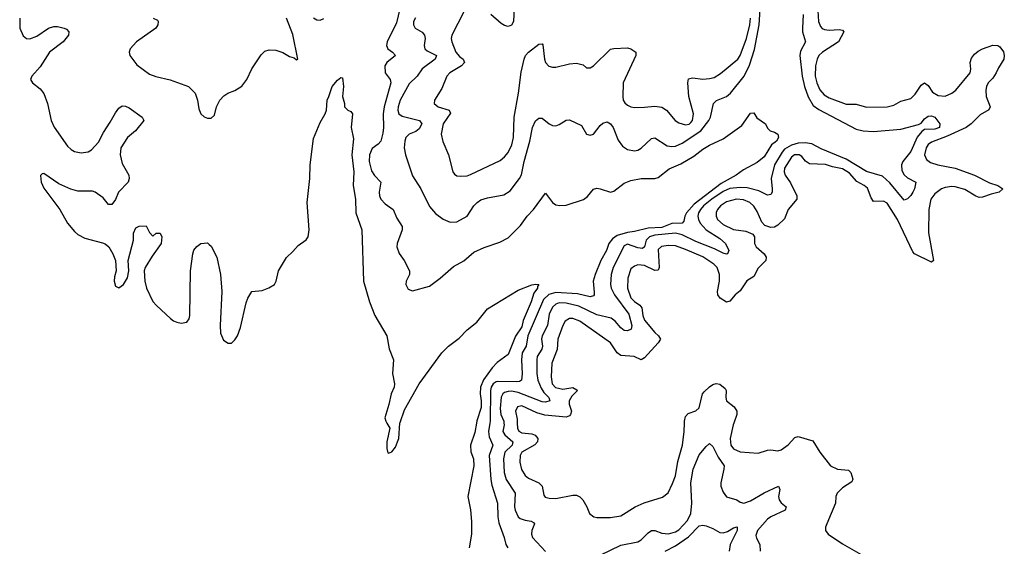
# Model space of a CAD drawing. Header units: inches. Extents: x 1550315 to 1685896, y 510706 to 640504.
# Tile 199 of 256: x 1668889 to 1674657, y 519279 to 522360. Entities that reach past the tile are written whole.
import ezdxf

# ---------------------------------------------------------------- set-up
doc = ezdxf.new("R2010")
doc.units = ezdxf.units.IN
doc.header["$MEASUREMENT"] = 0
for name, color, linetype in [('B6562', 7, 'Continuous'), ('B6571', 7, 'Continuous'), ('B6572', 7, 'Continuous')]:
    doc.layers.add(name, color=color, linetype=linetype)

msp = doc.modelspace()

# ---------------------------------------------------------------- linework, layer by layer
at = {"layer": 'B6562', "color": 5}
for points, elevation in [([(1669671.3, 522370), (1669696.5, 522356.5), (1669700.5, 522350), (1669698.4, 522330), (1669686, 522310), (1669573.4, 522230), (1669537.3, 522190), (1669530.7, 522170), (1669534, 522150), (1669576.1, 522096.1), (1669650, 522041.3), (1669686.8, 522026.8), (1669770, 522008.9), (1669878.8, 521970), (1669916.3, 521930), (1669930.7, 521890), (1669938, 521838), (1669951.3, 521810), (1669970, 521791.3), (1669990, 521784.7), (1670000, 521784.7)], 240), ([(1668890.9, 522369.1), (1668889.3, 522310), (1668910, 522266.4), (1668930, 522250.3), (1668948.9, 522248.9), (1668990, 522264), (1669058, 522310), (1669090, 522320.3), (1669110, 522320.3), (1669150.4, 522310.4), (1669163.8, 522303.8), (1669176.3, 522290), (1669174.9, 522270), (1669143.1, 522230), (1669063.7, 522170), (1669010, 522084.2), (1668960.5, 522030), (1668953.4, 522010), (1668964, 521990), (1669010, 521955.5), (1669030, 521927.3), (1669052, 521870), (1669074.3, 521770), (1669091.1, 521731.1), (1669170, 521619.6), (1669190, 521601.3), (1669210, 521589.2), (1669250, 521580.7), (1669290, 521586.7), (1669310, 521599.1), (1669350, 521643.6), (1669379.5, 521700.5), (1669420.2, 521759.8), (1669450, 521814.4), (1669470, 521841.6), (1669490, 521856.4), (1669510, 521854.9), (1669530, 521844), (1669606.8, 521790), (1669616.3, 521770), (1669566.7, 521710), (1669521.6, 521670), (1669481.6, 521610), (1669478.4, 521570), (1669490, 521518), (1669527.7, 521450), (1669530.7, 521430), (1669524, 521410), (1669467.7, 521350), (1669450, 521308), (1669430, 521278), (1669410, 521278), (1669377.5, 521317.5), (1669331.7, 521351.7), (1669316.1, 521356.1), (1669230, 521357), (1669188.1, 521368.1), (1669119, 521399), (1669030, 521461), (1669021.2, 521458.8), (1669011.7, 521448.3), (1669015.8, 521410), (1669030, 521374.9), (1669124, 521250), (1669168.6, 521168.6), (1669210, 521120.3), (1669230, 521103.7), (1669270, 521082), (1669374.7, 521054.7), (1669390, 521048), (1669410.5, 521030), (1669435.5, 520990), (1669450.8, 520950), (1669454.8, 520890), (1669444.7, 520855.3), (1669443, 520830), (1669450, 520801), (1669470, 520790.8), (1669497.2, 520810), (1669521.2, 520850), (1669529, 520890), (1669524, 520950), (1669555.3, 521070), (1669555.3, 521110), (1669570, 521142), (1669590, 521152), (1669630, 521154), (1669650, 521114), (1669670, 521094), (1669688.4, 521111.6), (1669712, 521110), (1669722, 521090), (1669718, 521050), (1669664.5, 520975.5), (1669624.7, 520910), (1669618.8, 520890), (1669622.4, 520830), (1669632.4, 520790), (1669670, 520710.8), (1669690, 520686.8), (1669772.5, 520612.5), (1669790, 520598.8), (1669810, 520590.7), (1669835.1, 520584.9), (1669869.2, 520590.8), (1669881.2, 520610), (1669886, 520630), (1669889.3, 520890), (1669902.7, 520990), (1669910, 521012), (1669926.3, 521033.7), (1669950, 521050.8), (1669990, 521054), (1670000, 521044.4)], 220)]:
    msp.add_lwpolyline(points, dxfattribs=dict(at, elevation=elevation))
at = {"layer": 'B6571', "color": 5}
for points, elevation in [([(1671039.3, 520000), (1671057.1, 519970), (1671040.3, 519890), (1671040.5, 519850), (1671046, 519826), (1671050, 519822.8), (1671070, 519831), (1671090, 519858.8), (1671102.4, 519890), (1671109.6, 519910), (1671116.9, 520000)], 220), ([(1671564.6, 520000), (1671555.7, 519944.3), (1671530.1, 519870), (1671532, 519832), (1671546.6, 519790), (1671550.1, 519750), (1671514.4, 519570), (1671530, 519491), (1671536.1, 519423.9), (1671535.5, 519350), (1671521.6, 519270)], 220), ([(1671642.8, 520000), (1671634.9, 519950), (1671639, 519919), (1671661, 519870), (1671639.2, 519810), (1671649.6, 519669.6), (1671655.5, 519635.5), (1671688.6, 519530), (1671690.1, 519450.1), (1671696.4, 519416.4), (1671727.8, 519330), (1671737, 519290), (1671748.5, 519270)], 240), ([(1671726, 520000), (1671726.6, 519990), (1671719.9, 519950), (1671731.4, 519930), (1671778.6, 519890), (1671773.6, 519870), (1671731.1, 519828.9), (1671723.7, 519790), (1671726.9, 519710), (1671738.9, 519670), (1671791.2, 519590), (1671788, 519510), (1671791.6, 519490), (1671810, 519451.1), (1671821.5, 519441.5), (1671850, 519430.7), (1671886.3, 519426.3), (1671898.7, 519418.7), (1671904.6, 519410), (1671889, 519371), (1671887.5, 519350), (1671893.5, 519330), (1671968.9, 519248.9)], 260), ([(1671803.9, 520000), (1671805, 519970), (1671812.2, 519952.2), (1671830, 519943.1), (1671890, 519937.5), (1671908.1, 519928.1), (1671924.6, 519910), (1671922.9, 519890), (1671907.1, 519872.9), (1671831.6, 519830), (1671820.4, 519810), (1671818.4, 519770), (1671827.9, 519727.9), (1671850, 519692.2), (1671870, 519677.8), (1671930.7, 519650.7), (1671949.1, 519630), (1671958.7, 519578.7), (1671966.9, 519566.9), (1671990, 519559.7), (1672030, 519557.6), (1672130, 519577.4), (1672150, 519576.9), (1672170, 519567.6), (1672187.6, 519550), (1672212.2, 519510), (1672227.7, 519470), (1672251.8, 519451.8), (1672270, 519447.4), (1672350, 519447.1), (1672410, 519456.9), (1672493.6, 519510), (1672546.9, 519533.1), (1672654.9, 519565.1), (1672687.9, 519592.1), (1672714.2, 519645.8), (1672729.9, 519690), (1672745.1, 519774.9), (1672772.2, 519870), (1672782.5, 519950), (1672783.3, 520000)], 280), ([(1673071.7, 520000), (1673068.2, 519990), (1673050.8, 519910), (1673055.8, 519870), (1673070, 519848.7), (1673110, 519831.8), (1673215.7, 519824.3), (1673270, 519840.8), (1673290, 519842.8), (1673330, 519837.3), (1673350, 519842.6), (1673390, 519872.2), (1673430, 519914.9), (1673450, 519920.3), (1673535.1, 519895.1), (1673575.8, 519830), (1673639.3, 519750), (1673678.8, 519730), (1673743.9, 519723.9), (1673758, 519710), (1673768.8, 519671.2), (1673763.6, 519656.4), (1673710, 519621.1), (1673677, 519590), (1673670.3, 519570), (1673668.9, 519530), (1673617, 519410), (1673610.4, 519390), (1673610.4, 519370), (1673626, 519350), (1673710, 519293.1), (1673818, 519230)], 280), ([(1672290, 519227.2), (1672410, 519284.6), (1672510, 519305), (1672530, 519315.5), (1672570, 519357.3), (1672590, 519370.2), (1672610, 519371.2), (1672650, 519355), (1672690, 519350.9), (1672730, 519362.3), (1672750, 519375.4), (1672800.9, 519430), (1672820.5, 519470), (1672827.2, 519530), (1672819.9, 519650), (1672833.8, 519730), (1672870, 519813.4), (1672910, 519862.6), (1672930, 519879.5), (1672950, 519862.4), (1672980.7, 519800.7), (1673015.2, 519750), (1673014.7, 519730), (1672995.9, 519650), (1672997.1, 519630), (1673010, 519595.3), (1673030, 519568.1), (1673090, 519551.3), (1673110, 519536.5), (1673130.2, 519530.2), (1673170, 519544.1), (1673250, 519590.6), (1673334, 519630), (1673341.3, 519610), (1673335.1, 519570), (1673339, 519550), (1673350, 519532.6), (1673378.9, 519510), (1673372.8, 519490), (1673290, 519450.8), (1673270, 519437.1), (1673210.2, 519370), (1673202.2, 519342.2), (1673205.7, 519325.7), (1673224.9, 519290), (1673226.4, 519250)], 260), ([(1672670, 519250.9), (1672730, 519281.9), (1672806.2, 519333.7), (1672870, 519397.3), (1672890, 519401.9), (1672910, 519397.5), (1672950, 519382.3), (1672990, 519359.7), (1673010, 519357.7), (1673034.9, 519365.1), (1673070, 519387.4), (1673092.8, 519392.8), (1673091.7, 519370), (1673050.1, 519289.9), (1673045.8, 519250)], 240)]:
    msp.add_lwpolyline(points, dxfattribs=dict(at, elevation=elevation))
at = {"layer": 'B6572', "color": 5}
for points, elevation in [([(1673555.1, 522570), (1673567.7, 522350), (1673580.3, 522320.3), (1673589.3, 522309.3), (1673603.2, 522303.2), (1673630, 522298.5), (1673690, 522302), (1673710, 522298), (1673716.5, 522290), (1673685.6, 522230), (1673591.7, 522170), (1673570.1, 522149.9), (1673560.1, 522130), (1673550.6, 522090), (1673549.7, 522030), (1673558.8, 521990), (1673576.9, 521950), (1673601.2, 521921.2), (1673630, 521902.9), (1673730, 521865.1), (1673790, 521866), (1673850, 521847.7), (1673970, 521850.1), (1674010, 521860.5), (1674050, 521883.7), (1674110, 521899.3), (1674134.8, 521925.2), (1674170, 521977), (1674190, 521990.2), (1674210, 521974.4), (1674236.4, 521936.4), (1674270, 521915.8), (1674310, 521912.5), (1674349.9, 521930.1), (1674372.8, 521947.2), (1674457.4, 522050), (1674460.1, 522070), (1674456.3, 522110), (1674465.1, 522134.9), (1674481.6, 522158.4), (1674503.6, 522176.4), (1674530, 522189.6), (1674590, 522210.1), (1674618.8, 522210), (1674630, 522202), (1674651.4, 522171.4), (1674656.9, 522150), (1674653.6, 522130), (1674622, 522078), (1674610, 522049.3), (1674590, 522018.2), (1674563.1, 521990), (1674553.1, 521970), (1674548, 521948), (1674550.1, 521910), (1674575, 521850), (1674566.9, 521833.1), (1674515.7, 521804.3), (1674462.2, 521750), (1674433.3, 521730), (1674321.7, 521678.3), (1674230, 521643.8), (1674211.8, 521630), (1674198.3, 521610), (1674189.4, 521570), (1674201.3, 521541.3), (1674223.9, 521523.9), (1674268.2, 521510), (1674370, 521490.5), (1674482, 521450), (1674570, 521406.2), (1674619.1, 521390), (1674647.3, 521370), (1674627.3, 521350), (1674580.7, 521339.3), (1674530, 521321), (1674510, 521319.4), (1674490, 521326.6), (1674426.6, 521366.6), (1674370, 521382.7), (1674350, 521384.1), (1674310, 521377.7), (1674289, 521370), (1674250, 521342), (1674227.3, 521310), (1674215.4, 521250), (1674213.3, 521113.3), (1674242.8, 520950), (1674230, 520940.9), (1674130.8, 520990.8), (1674120.9, 521000.9), (1674031.5, 521190), (1673970, 521286.5), (1673950, 521298.3), (1673890, 521296.4), (1673876.8, 521316.8), (1673855, 521375), (1673836.8, 521390), (1673792.8, 521412.8), (1673750, 521462.5), (1673710, 521486.5), (1673650, 521498.2), (1673610, 521512.7), (1673516.5, 521516.5), (1673492, 521532), (1673470, 521559.4), (1673455.6, 521570), (1673427.2, 521570), (1673410, 521556.2), (1673370, 521492.1), (1673367.5, 521470), (1673374, 521450), (1673405.1, 521405.1), (1673441.3, 521330), (1673441.8, 521310), (1673391.5, 521250), (1673370, 521195.3), (1673330, 521157.8), (1673310, 521145.3), (1673290, 521143.1), (1673255, 521155), (1673235.9, 521175.9), (1673210, 521237.2), (1673189, 521269), (1673167, 521290), (1673130, 521306.9), (1673087.3, 521310), (1673030, 521294), (1672994.6, 521270), (1672977.8, 521250), (1672970, 521232.4), (1672968.3, 521210), (1672977, 521190), (1673010, 521161), (1673070, 521133.1), (1673143.3, 521123.3), (1673184.8, 521104.8), (1673193.4, 521090), (1673194.3, 521050), (1673203.1, 521030), (1673250, 520990.2), (1673262.2, 520970), (1673259.7, 520950), (1673214.1, 520905.9), (1673190, 520857.2), (1673147.9, 520832.1), (1673110, 520772.9), (1673080.2, 520750), (1673050, 520713.5), (1673030, 520707.9), (1672992.6, 520730), (1672978.2, 520750), (1672977.1, 520770), (1672988.7, 520830), (1672988.3, 520870), (1672974.6, 520910), (1672955.4, 520930), (1672890, 520972.6), (1672790, 521015.3), (1672730, 521036.2), (1672690, 521038.5), (1672648, 521032), (1672630, 521014.7), (1672636.1, 520910), (1672630, 520894), (1672610, 520893.2), (1672550, 520921.3), (1672510, 520924.9), (1672490, 520918.7), (1672470, 520901.5), (1672451.5, 520848.5), (1672450.1, 520790), (1672470, 520732.9), (1672490, 520710.1), (1672521.2, 520690), (1672534.2, 520674.2), (1672540.3, 520630), (1672550, 520602.7), (1672610, 520529.4), (1672631.8, 520510), (1672642.2, 520490), (1672630.2, 520470), (1672550, 520382), (1672530, 520369.6), (1672488.5, 520388.5), (1672410, 520395.8), (1672390, 520410.7), (1672349.9, 520469.9), (1672170, 520595.2), (1672130, 520611.4), (1672110, 520611.7), (1672084.4, 520595.6), (1672070, 520569.7), (1672040.6, 520490), (1672036.9, 520430), (1672007.2, 520350), (1672002, 520270), (1672009.1, 520230), (1672028.5, 520208.5), (1672070, 520198.8), (1672130, 520208.1), (1672153.8, 520193.8), (1672155.8, 520190), (1672123.5, 520156.5), (1672107, 520130), (1672108.5, 520110), (1672121.3, 520070), (1672116.6, 520050), (1672110, 520041.9), (1672090, 520035.1), (1671966.2, 520046.2), (1671918.7, 520058.7), (1671830, 520099.9), (1671805.1, 520094.9), (1671794, 520070), (1671803.1, 520023.1), (1671803.9, 520000)], 280), ([(1671123.9, 522456.1), (1671097.3, 522342.7), (1671041.7, 522230), (1671038.1, 522210), (1671045.5, 522190), (1671073.7, 522170), (1671090.3, 522150), (1671040.2, 522110), (1671028.1, 522090), (1671031, 522050), (1671060.3, 522010), (1671063.5, 521990), (1671024, 521850), (1671018.9, 521810), (1671021, 521730), (1671015.8, 521695.8), (1671004.1, 521650), (1670989, 521631), (1670954.6, 521605.4), (1670938.9, 521570), (1670936, 521530), (1670950, 521476), (1670967.9, 521447.9), (1671003.9, 521410), (1670994.3, 521350), (1670996.3, 521330), (1671004.6, 521310), (1671030, 521281.7), (1671076.1, 521250), (1671098.7, 521198.7), (1671130.3, 521150), (1671130.2, 521129.8), (1671100.3, 521050), (1671098, 521030), (1671112.5, 520992.5), (1671142, 520950), (1671173, 520890), (1671173, 520870), (1671153.4, 520830), (1671150.7, 520810.7), (1671164.1, 520784.1), (1671190, 520774), (1671290, 520801.6), (1671352.9, 520847.1), (1671430, 520916.4), (1671491.1, 520948.9), (1671550, 520999.5), (1671610, 521027), (1671701.8, 521058.2), (1671750, 521083.1), (1671823.5, 521156.5), (1671861.4, 521210), (1671898.7, 521250), (1671970, 521344.7), (1672010.3, 521290.3), (1672030, 521276.4), (1672051.9, 521271.9), (1672090, 521274.6), (1672192.8, 521307.2), (1672215.2, 521324.8), (1672251.2, 521368.8), (1672270, 521373.7), (1672289.6, 521370.4), (1672350, 521351.5), (1672370, 521356.5), (1672430, 521403.2), (1672470, 521418.4), (1672530, 521431), (1672608.8, 521431.2), (1672630, 521436.5), (1672692.8, 521487.2), (1672762.9, 521517.1), (1672838.8, 521561.2), (1672890, 521601.5), (1672930, 521625.3), (1673010, 521663), (1673119.2, 521740.8), (1673170, 521812.7), (1673190, 521814.8), (1673206.5, 521786.5), (1673258.8, 521750), (1673270, 521724.7), (1673284.7, 521710), (1673310, 521702.4), (1673330.6, 521690), (1673334.6, 521670), (1673321.7, 521650), (1673292.5, 521627.5), (1673250, 521557.2), (1673210, 521525.3), (1673130, 521482.5), (1673085.8, 521450), (1672998, 521402), (1672840, 521280), (1672794.3, 521230), (1672784.8, 521210), (1672779, 521181), (1672770.2, 521170), (1672710, 521168.3), (1672650, 521144.2), (1672570, 521140.6), (1672490, 521119.7), (1672450, 521115.7), (1672390, 521096.7), (1672362, 521078), (1672341.1, 521050), (1672326.6, 521010), (1672293, 520950), (1672259.7, 520870), (1672248.1, 520830), (1672254.8, 520765.2), (1672254.7, 520750), (1672250, 520743.5), (1672230, 520738.4), (1672155.9, 520755.9), (1672030, 520764.5), (1671987.9, 520752.1), (1671957.8, 520722.2), (1671866.4, 520510), (1671856.4, 520450), (1671831.7, 520410), (1671828.6, 520370), (1671832.9, 520287.1), (1671828.7, 520251.3), (1671817, 520243), (1671799.6, 520240.4), (1671690, 520243.8), (1671679.5, 520240.5), (1671662.1, 520230), (1671650.4, 520210), (1671646.7, 520190), (1671644.4, 520010), (1671642.8, 520000)], 240), ([(1671208.3, 522371.7), (1671196.9, 522350), (1671196.5, 522330), (1671205.3, 522310), (1671247.5, 522287.5), (1671261.5, 522270), (1671264.3, 522250), (1671259, 522210), (1671262.5, 522190), (1671277.1, 522177.1), (1671330.2, 522150), (1671322.4, 522130), (1671247.5, 522072.5), (1671217.1, 522030), (1671170, 521984.8), (1671118.3, 521890), (1671105.5, 521850), (1671104.7, 521830), (1671110.2, 521810), (1671130, 521795), (1671230.4, 521770), (1671245, 521750), (1671230, 521722.3), (1671210, 521706.6), (1671170.7, 521689.3), (1671151.3, 521670), (1671145.2, 521650), (1671142.2, 521610), (1671148.3, 521570), (1671190, 521446.4), (1671238.4, 521370), (1671290, 521266.4), (1671325.5, 521225.5), (1671370, 521193.1), (1671410, 521174.6), (1671450, 521176.9), (1671510, 521211.3), (1671549.5, 521270.5), (1671568.8, 521291.2), (1671590, 521305.3), (1671630, 521318.5), (1671725.1, 521334.9), (1671761.5, 521358.5), (1671817.6, 521430), (1671828.7, 521451.3), (1671843.6, 521530), (1671878.5, 521650), (1671894, 521730), (1671910, 521768), (1671930, 521783.1), (1671950, 521783.1), (1671990.6, 521750), (1672010, 521740.9), (1672030, 521738.9), (1672050, 521746), (1672090, 521772), (1672110, 521773.4), (1672180.9, 521740.9), (1672210, 521690.4), (1672230, 521684.7), (1672250.9, 521690), (1672290, 521741.5), (1672305.1, 521754.9), (1672330, 521761.5), (1672350, 521751.6), (1672365.5, 521730), (1672395.5, 521655.5), (1672420.5, 521620.5), (1672450, 521600.8), (1672490, 521592.3), (1672510, 521595.8), (1672530, 521607.9), (1672590, 521664.9), (1672610, 521668.9), (1672682.7, 521622.7), (1672710, 521617.6), (1672730, 521620.7), (1672770, 521637.5), (1672878.3, 521710), (1672926.8, 521770), (1672936.1, 521790), (1672954.2, 521870), (1672971.9, 521888.1), (1673029.4, 521910.6), (1673053.2, 521930), (1673132.9, 522030), (1673165, 522095), (1673193.4, 522186.6), (1673221.1, 522330), (1673228.9, 522451.1)], 260), ([(1671785.3, 522430), (1671781.1, 522350), (1671770, 522328.2), (1671750, 522320.3), (1671730, 522325.3), (1671710, 522337.3), (1671649.8, 522390)], 280), ([(1670000, 521784.7), (1670010, 521784.7), (1670030, 521802), (1670041.2, 521850), (1670062, 521890), (1670085.2, 521914.8), (1670109.1, 521930.9), (1670150, 521946), (1670190, 521971.3), (1670219, 522010), (1670250, 522072), (1670304.7, 522155.3), (1670324.7, 522175.3), (1670350, 522184.7), (1670390, 522181), (1670430, 522167.3), (1670470, 522144.9), (1670497.3, 522137.3), (1670510, 522126), (1670518, 522130), (1670490, 522272.7), (1670452.7, 522370)], 240), ([(1670610, 522370.1), (1670630, 522359), (1670650, 522357.4), (1670670, 522367.5)], 240), ([(1671490, 522406.3), (1671421.2, 522270), (1671416.2, 522250), (1671420.6, 522230), (1671444.8, 522170), (1671465.4, 522145.4), (1671486.2, 522130), (1671494.4, 522110), (1671477.1, 522090), (1671408.2, 522050), (1671391.1, 522030), (1671361.7, 521958.3), (1671318.9, 521890), (1671316.5, 521870), (1671341.3, 521850), (1671404.9, 521830), (1671412.8, 521812.8), (1671370.2, 521750), (1671358, 521690), (1671367.4, 521647.4), (1671400.3, 521570), (1671426, 521470), (1671436.3, 521456.3), (1671450, 521447), (1671470, 521443.6), (1671510, 521446.9), (1671530, 521454), (1671704.3, 521535.7), (1671730, 521557.5), (1671750, 521583.5), (1671771.6, 521628.4), (1671781.3, 521670), (1671785.4, 521790), (1671811.6, 521930), (1671827.3, 522052.7), (1671844, 522130), (1671852.9, 522150), (1671869.8, 522170), (1671930, 522216.1), (1671950, 522218.4), (1671953.2, 522213.2), (1671962.7, 522130), (1671969, 522109), (1671988.5, 522088.5), (1672010, 522082.5), (1672030, 522082), (1672110, 522100.9), (1672150, 522105.2), (1672190, 522096.5), (1672210, 522079.1), (1672230, 522078.4), (1672250, 522090.3), (1672350, 522186.7), (1672370, 522192.4), (1672450, 522195.3), (1672470, 522190.3), (1672498.9, 522170), (1672498.9, 522150), (1672425.2, 521990), (1672422.3, 521910), (1672425.1, 521890), (1672434.2, 521874.2), (1672450, 521859.4), (1672470, 521850.1), (1672490, 521847.2), (1672550, 521847.6), (1672610, 521854), (1672650, 521847.8), (1672678.8, 521830), (1672729.4, 521770), (1672750, 521756.3), (1672790, 521745.3), (1672810, 521749.6), (1672820.6, 521759.4), (1672830.4, 521770), (1672836.4, 521810), (1672809.2, 521910), (1672802.2, 521990), (1672806.5, 522013.5), (1672830, 522020.6), (1672890, 522013), (1672930, 522015.1), (1672957.2, 522022.8), (1672995, 522045), (1673096.2, 522130), (1673109, 522151), (1673146.2, 522250), (1673166.2, 522330), (1673170.5, 522370)], 280), ([(1673479.4, 522390), (1673474.7, 522310), (1673475.1, 522290), (1673492.2, 522230), (1673463.7, 522176.3), (1673459.4, 522150), (1673472.6, 522030), (1673486.5, 521970), (1673508.2, 521908.2), (1673537.9, 521857.9), (1673570, 521834.6), (1673790, 521719), (1673830, 521710.2), (1673890, 521706.8), (1674050, 521719.3), (1674154.1, 521745.9), (1674170, 521754.6), (1674190, 521779.1), (1674210, 521795), (1674230, 521797.6), (1674250.4, 521790), (1674278.4, 521750), (1674276.5, 521730), (1674250, 521719.5), (1674190, 521716.8), (1674174, 521706), (1674146.5, 521673.5), (1674110, 521589.1), (1674062.9, 521530), (1674054.4, 521510), (1674057.2, 521477.2), (1674070, 521452.6), (1674090, 521434), (1674139.3, 521410), (1674131.2, 521371.2), (1674120.9, 521350), (1674110, 521331), (1674090, 521312.2), (1674070, 521304.7), (1673985.4, 521405.4), (1673944, 521444), (1673850, 521472.6), (1673730, 521543.1), (1673583.6, 521603.6), (1673530, 521634.5), (1673490, 521640.5), (1673450, 521637.5), (1673410, 521626.7), (1673370, 521602.4), (1673354.8, 521585.2), (1673310.4, 521510), (1673291.2, 521430), (1673297.7, 521370), (1673296.3, 521350), (1673290, 521336.9), (1673270, 521333.5), (1673218.2, 521358.2), (1673150, 521376.8), (1673110, 521379), (1673050, 521373), (1673010, 521354.5), (1672944.6, 521310), (1672895, 521270), (1672877.5, 521250), (1672866, 521230), (1672862.3, 521210), (1672865.1, 521190), (1672874.9, 521170), (1672910, 521129.7), (1672990, 521080.5), (1673023.9, 521050), (1673044.2, 521010), (1673036.3, 520990), (1673030, 520987.9), (1673010, 520994.7), (1672960.2, 521020.2), (1672850, 521061.6), (1672770, 521100.4), (1672730, 521111.2), (1672610, 521098.4), (1672578.5, 521090), (1672558.2, 521070), (1672549.6, 521030.4), (1672538.2, 521021.8), (1672510, 521024.6), (1672450, 521046.4), (1672430, 521035.9), (1672365.7, 520910), (1672354.1, 520870), (1672350.6, 520810), (1672353.4, 520790), (1672372.9, 520750), (1672457.8, 520637.8), (1672475.1, 520570), (1672470.3, 520550), (1672450, 520540.3), (1672430, 520541.2), (1672410, 520557.3), (1672376.6, 520596.6), (1672353.1, 520613.1), (1672270, 520633.5), (1672164, 520684), (1672090, 520702.1), (1672050, 520702.7), (1672030, 520696), (1672010, 520677.5), (1671990, 520636.8), (1671981.6, 520570), (1671950.6, 520510), (1671945.2, 520490), (1671951.7, 520450), (1671947.9, 520432.1), (1671920.1, 520390), (1671918.2, 520370), (1671919, 520290), (1671924.8, 520250), (1671944.2, 520204.2), (1671959.3, 520179.3), (1671989.3, 520150), (1671995.3, 520130), (1671970, 520121.8), (1671950, 520123.4), (1671810, 520177.9), (1671770, 520186.1), (1671750, 520185.3), (1671730, 520178.4), (1671719.5, 520170), (1671710, 520152.1), (1671704.2, 520084.2), (1671708.6, 520050), (1671725.4, 520010), (1671726, 520000)], 260), ([(1670000, 521044.4), (1670010, 521034.8), (1670044.9, 520970), (1670065.5, 520870), (1670072.7, 520770), (1670063.8, 520570), (1670066.2, 520526.2), (1670084.1, 520484.1), (1670110, 520466.8), (1670130, 520466.8), (1670150, 520486), (1670164.5, 520510), (1670182, 520558), (1670216.6, 520703.4), (1670226, 520730), (1670249, 520770), (1670310, 520776.3), (1670349.6, 520790.4), (1670381.2, 520810), (1670392.3, 520830), (1670406, 520890), (1670451.8, 520968.2), (1670490, 521002.8), (1670520.9, 521039.1), (1670567.4, 521072.6), (1670578.9, 521090), (1670584.7, 521130), (1670574.2, 521290), (1670588.9, 521430), (1670591.1, 521510), (1670610, 521664.7), (1670650, 521758), (1670679.3, 521810), (1670686, 521830), (1670689.6, 521889.6), (1670700.9, 521910), (1670719.3, 521970), (1670750, 522006), (1670770, 522022), (1670779.6, 522019.6), (1670785.5, 521970), (1670780.7, 521910), (1670791, 521869), (1670791, 521851), (1670810.7, 521830.7), (1670830, 521822.8), (1670839.1, 521810), (1670831.7, 521730), (1670843.8, 521663.8), (1670834.7, 521570), (1670846.7, 521470), (1670842.6, 521390), (1670856.5, 521310), (1670858.2, 521230), (1670894, 521130), (1670902.6, 520830), (1670938.6, 520710), (1670969.3, 520630), (1671040.3, 520510), (1671054.5, 520434.5), (1671079.5, 520370), (1671073.7, 520290), (1671084.2, 520230), (1671082, 520210), (1671064.4, 520170), (1671052, 520108), (1671028.8, 520030), (1671033.4, 520010), (1671039.3, 520000)], 220), ([(1671116.9, 520000), (1671117.1, 520002.9), (1671142.5, 520077.5), (1671229.7, 520230), (1671361.6, 520410), (1671400.7, 520450), (1671462.9, 520497.1), (1671510, 520546), (1671567, 520590), (1671630, 520667.3), (1671810, 520777.3), (1671890, 520808.2), (1671913, 520813), (1671930, 520810.8), (1671921.7, 520798.3), (1671922, 520790), (1671901.1, 520758.9), (1671885.7, 520710), (1671839.2, 520600.8), (1671830, 520563.5), (1671792.8, 520507.2), (1671750, 520400.4), (1671686.6, 520353.4), (1671657.2, 520322.8), (1671607, 520253), (1671588.1, 520210), (1671585.9, 520170), (1671592.5, 520130), (1671592.7, 520090), (1671566.7, 520013.3), (1671564.6, 520000)], 220), ([(1672783.3, 520000), (1672783.5, 520010), (1672790, 520038), (1672804.4, 520055.6), (1672850, 520071.3), (1672870, 520088.9), (1672889.9, 520170), (1672898.1, 520181.9), (1672930, 520212), (1672950, 520225.2), (1672970, 520231.2), (1672990, 520226.5), (1673021, 520201), (1673027.4, 520190), (1673025, 520150), (1673029.3, 520130), (1673074.1, 520094.1), (1673089.2, 520070), (1673089.3, 520050), (1673071.7, 520000)], 280)]:
    msp.add_lwpolyline(points, dxfattribs=dict(at, elevation=elevation))

doc.saveas('drawing.dxf')
